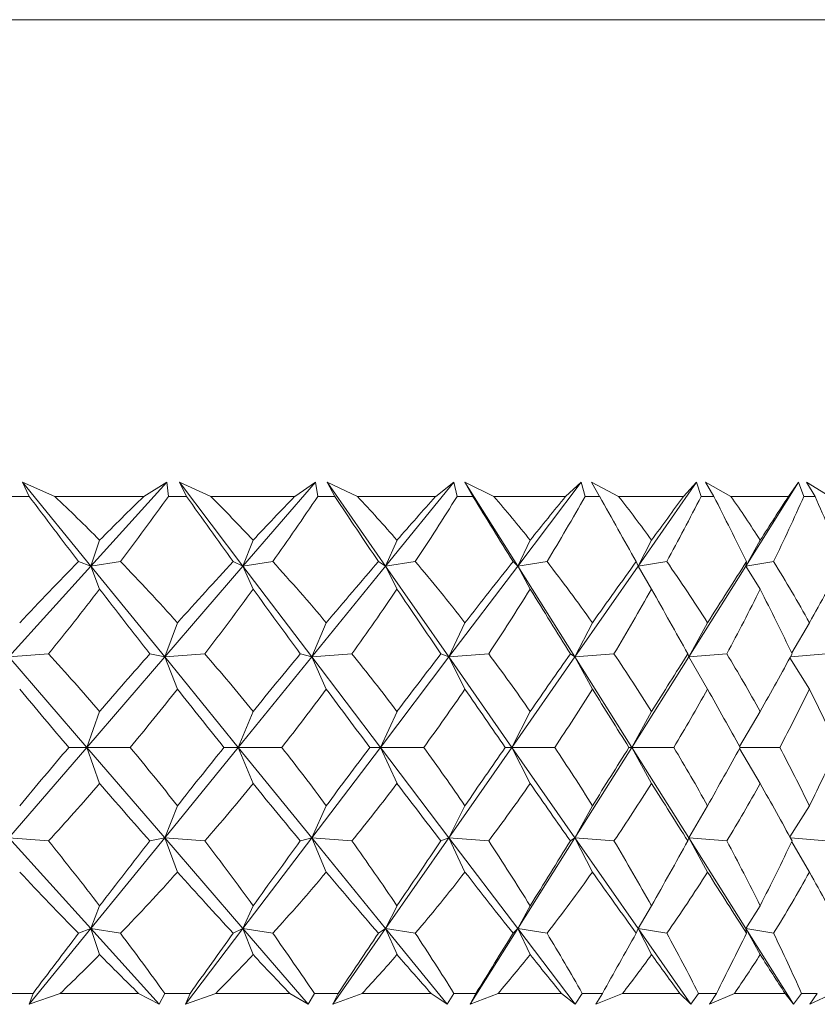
# Model space of a CAD drawing. Header units: inches. Extents: x -4.2 to 22.3, y -10.2 to 17.4.
# Tile 8 of 121: x -0.739 to -0.426, y -2.545 to -2.159. Entities that reach past the tile are written whole.
import ezdxf

# ---------------------------------------------------------------- set-up
doc = ezdxf.new("R2010")
doc.units = ezdxf.units.IN
doc.header["$MEASUREMENT"] = 0

msp = doc.modelspace()

# ---------------------------------------------------------------- linework, layer by layer
at = {"color": 7, "linetype": 'Continuous', "lineweight": 15}
for p, q in [((-1.35362, -2.15853), (-0.42112, -2.15853)), ((-0.72543, -2.34553), (-0.73807, -2.34002)), ((-0.73547, -2.34553), (-0.73807, -2.34002)), ((-0.7113, -2.37294), (-0.73807, -2.34002)), ((-0.7113, -2.37294), (-0.68153, -2.34002)), ((-0.69053, -2.34553), (-0.68153, -2.34002)), ((-0.68086, -2.34553), (-0.68153, -2.34002)), ((-0.66426, -2.34553), (-0.67656, -2.34002)), ((-0.67377, -2.34553), (-0.67656, -2.34002)), ((-0.65161, -2.37294), (-0.67656, -2.34002)), ((-0.65161, -2.37294), (-0.62323, -2.34002)), ((-0.63134, -2.34553), (-0.62323, -2.34002)), ((-0.62226, -2.34553), (-0.62323, -2.34002)), ((-0.60671, -2.34553), (-0.61857, -2.34002)), ((-0.61561, -2.34553), (-0.61857, -2.34002)), ((-0.59565, -2.37294), (-0.61857, -2.34002)), ((-0.59565, -2.37294), (-0.56887, -2.34002)), ((-0.57603, -2.34553), (-0.56887, -2.34002)), ((-0.56761, -2.34553), (-0.56887, -2.34002)), ((-0.55324, -2.34553), (-0.56456, -2.34002)), ((-0.56146, -2.34553), (-0.56456, -2.34002)), ((-0.54385, -2.37294), (-0.56456, -2.34002)), ((-0.54385, -2.37294), (-0.5189, -2.34002)), ((-0.52505, -2.34553), (-0.5189, -2.34002)), ((-0.51736, -2.34553), (-0.5189, -2.34002)), ((-0.50427, -2.34553), (-0.51496, -2.34002)), ((-0.51175, -2.34553), (-0.51496, -2.34002)), ((-0.49663, -2.37294), (-0.47371, -2.34002)), ((-0.4788, -2.34553), (-0.47371, -2.34002)), ((-0.4719, -2.34553), (-0.47371, -2.34002)), ((-0.46021, -2.34553), (-0.47019, -2.34002)), ((-0.46688, -2.34553), (-0.47019, -2.34002)), ((-0.45438, -2.37294), (-0.43367, -2.34002)), ((-0.43766, -2.34553), (-0.43367, -2.34002)), ((-0.43161, -2.34553), (-0.43367, -2.34002)), ((-0.4214, -2.34553), (-0.43059, -2.34002)), ((-0.42722, -2.34553), (-0.43059, -2.34002)), ((-0.73547, -2.34553), (-0.74294, -2.34553)), ((-0.69053, -2.34553), (-0.72543, -2.34553)), ((-0.67377, -2.34553), (-0.68086, -2.34553)), ((-0.63134, -2.34553), (-0.66426, -2.34553)), ((-0.61561, -2.34553), (-0.62226, -2.34553)), ((-0.57603, -2.34553), (-0.60671, -2.34553)), ((-0.56146, -2.34553), (-0.56761, -2.34553)), ((-0.52505, -2.34553), (-0.55324, -2.34553)), ((-0.51175, -2.34553), (-0.51736, -2.34553)), ((-0.4788, -2.34553), (-0.50427, -2.34553)), ((-0.46688, -2.34553), (-0.4719, -2.34553)), ((-0.43766, -2.34553), (-0.46021, -2.34553)), ((-0.42722, -2.34553), (-0.43161, -2.34553)), ((-0.7113, -2.37294), (-0.70785, -2.36274)), ((-0.65161, -2.37294), (-0.64765, -2.36274)), ((-0.59565, -2.37294), (-0.5912, -2.36274)), ((-0.54385, -2.37294), (-0.53896, -2.36274)), ((-0.49663, -2.37294), (-0.49134, -2.36274)), ((-0.45438, -2.37294), (-0.44872, -2.36274)), ((-0.7113, -2.37294), (-0.71611, -2.37112)), ((-0.7113, -2.37294), (-0.69965, -2.37112)), ((-0.65161, -2.37294), (-0.65545, -2.37112)), ((-0.65161, -2.37294), (-0.63992, -2.37112)), ((-0.59565, -2.37294), (-0.59848, -2.37112)), ((-0.59565, -2.37294), (-0.58401, -2.37112)), ((-0.54385, -2.37294), (-0.54565, -2.37112)), ((-0.54385, -2.37294), (-0.53235, -2.37112)), ((-0.49663, -2.37294), (-0.49739, -2.37112)), ((-0.49663, -2.37294), (-0.48538, -2.37112)), ((-0.45438, -2.37294), (-0.45409, -2.37112)), ((-0.45438, -2.37294), (-0.44345, -2.37112)), ((-0.7435, -2.40856), (-0.7113, -2.37294)), ((-0.7113, -2.37294), (-0.70785, -2.38191)), ((-0.68232, -2.40856), (-0.7113, -2.37294)), ((-0.68232, -2.40856), (-0.65161, -2.37294)), ((-0.65161, -2.37294), (-0.64765, -2.38191)), ((-0.62462, -2.40856), (-0.65161, -2.37294)), ((-0.62462, -2.40856), (-0.59565, -2.37294)), ((-0.59565, -2.37294), (-0.5912, -2.38191)), ((-0.57084, -2.40856), (-0.59565, -2.37294)), ((-0.57084, -2.40856), (-0.54385, -2.37294)), ((-0.54385, -2.37294), (-0.53896, -2.38191)), ((-0.52143, -2.40856), (-0.54385, -2.37294)), ((-0.52143, -2.40856), (-0.49663, -2.37294)), ((-0.49663, -2.37294), (-0.49134, -2.38191)), ((-0.47679, -2.40856), (-0.45438, -2.37294)), ((-0.45438, -2.37294), (-0.44872, -2.38191)), ((-0.68232, -2.40856), (-0.67731, -2.39514)), ((-0.62462, -2.40856), (-0.61893, -2.39514)), ((-0.57084, -2.40856), (-0.56453, -2.39514)), ((-0.52143, -2.40856), (-0.51455, -2.39514)), ((-0.47679, -2.40856), (-0.46938, -2.39514)), ((-0.43634, -2.40698), (-0.4294, -2.39514)), ((-0.7435, -2.40856), (-0.72787, -2.40733)), ((-0.71291, -2.44404), (-0.7435, -2.40856)), ((-0.71291, -2.44404), (-0.68232, -2.40856)), ((-0.68232, -2.40856), (-0.68816, -2.40733)), ((-0.68232, -2.40856), (-0.66657, -2.40733)), ((-0.68232, -2.40856), (-0.67731, -2.42115)), ((-0.65347, -2.44404), (-0.68232, -2.40856)), ((-0.65347, -2.44404), (-0.62462, -2.40856)), ((-0.62462, -2.40856), (-0.62911, -2.40733)), ((-0.62462, -2.40856), (-0.60887, -2.40733)), ((-0.62462, -2.40856), (-0.61893, -2.42115)), ((-0.59773, -2.44404), (-0.62462, -2.40856)), ((-0.59773, -2.44404), (-0.57084, -2.40856)), ((-0.57084, -2.40856), (-0.57397, -2.40733)), ((-0.57084, -2.40856), (-0.55523, -2.40733)), ((-0.57084, -2.40856), (-0.56453, -2.42115)), ((-0.54614, -2.44404), (-0.57084, -2.40856)), ((-0.54614, -2.44404), (-0.52143, -2.40856)), ((-0.52143, -2.40856), (-0.52316, -2.40733)), ((-0.52143, -2.40856), (-0.50609, -2.40733)), ((-0.52143, -2.40856), (-0.51455, -2.42115)), ((-0.49911, -2.44404), (-0.52143, -2.40856)), ((-0.49911, -2.44404), (-0.47679, -2.40856)), ((-0.47679, -2.40856), (-0.47711, -2.40733)), ((-0.47679, -2.40856), (-0.46183, -2.40733)), ((-0.47679, -2.40856), (-0.46938, -2.42115)), ((-0.43705, -2.40891), (-0.4294, -2.42115)), ((-0.43683, -2.40852), (-0.42281, -2.40733)), ((-0.71291, -2.44404), (-0.70785, -2.4299)), ((-0.65347, -2.44404), (-0.64765, -2.4299)), ((-0.59773, -2.44404), (-0.5912, -2.4299)), ((-0.54614, -2.44404), (-0.53896, -2.4299)), ((-0.49911, -2.44404), (-0.49134, -2.4299)), ((-0.45681, -2.44367), (-0.44872, -2.4299)), ((-0.7435, -2.47952), (-0.71291, -2.44404)), ((-0.71291, -2.44404), (-0.71995, -2.44404)), ((-0.71291, -2.44404), (-0.70785, -2.45818)), ((-0.68232, -2.47952), (-0.71291, -2.44404)), ((-0.71291, -2.44404), (-0.69586, -2.44404)), ((-0.68232, -2.47952), (-0.65347, -2.44404)), ((-0.65347, -2.44404), (-0.65908, -2.44404)), ((-0.65347, -2.44404), (-0.64765, -2.45818)), ((-0.62462, -2.47952), (-0.65347, -2.44404)), ((-0.65347, -2.44404), (-0.63636, -2.44404)), ((-0.62462, -2.47952), (-0.59773, -2.44404)), ((-0.59773, -2.44404), (-0.60187, -2.44404)), ((-0.59773, -2.44404), (-0.5912, -2.45818)), ((-0.57084, -2.47952), (-0.59773, -2.44404)), ((-0.59773, -2.44404), (-0.5807, -2.44404)), ((-0.57084, -2.47952), (-0.54614, -2.44404)), ((-0.54614, -2.44404), (-0.54877, -2.44404)), ((-0.54614, -2.44404), (-0.53896, -2.45818)), ((-0.52143, -2.47952), (-0.54614, -2.44404)), ((-0.54614, -2.44404), (-0.52932, -2.44404)), ((-0.52143, -2.47952), (-0.49911, -2.44404)), ((-0.49911, -2.44404), (-0.50022, -2.44404)), ((-0.49911, -2.44404), (-0.49134, -2.45818)), ((-0.47679, -2.47952), (-0.49911, -2.44404)), ((-0.49911, -2.44404), (-0.48264, -2.44404)), ((-0.45681, -2.44441), (-0.44872, -2.45818)), ((-0.4566, -2.44404), (-0.44104, -2.44404)), ((-0.68232, -2.47952), (-0.67731, -2.46693)), ((-0.62462, -2.47952), (-0.61893, -2.46693)), ((-0.57084, -2.47952), (-0.56453, -2.46693)), ((-0.52143, -2.47952), (-0.51455, -2.46693)), ((-0.47679, -2.47952), (-0.46938, -2.46693)), ((-0.43705, -2.47917), (-0.4294, -2.46693)), ((-0.7113, -2.51514), (-0.7435, -2.47952)), ((-0.7435, -2.47952), (-0.72787, -2.48074)), ((-0.7113, -2.51514), (-0.68232, -2.47952)), ((-0.68232, -2.47952), (-0.68816, -2.48074)), ((-0.68232, -2.47952), (-0.67731, -2.49293)), ((-0.65161, -2.51514), (-0.68232, -2.47952)), ((-0.68232, -2.47952), (-0.66657, -2.48074)), ((-0.65161, -2.51514), (-0.62462, -2.47952)), ((-0.62462, -2.47952), (-0.62911, -2.48074)), ((-0.62462, -2.47952), (-0.61893, -2.49293)), ((-0.59565, -2.51514), (-0.62462, -2.47952)), ((-0.62462, -2.47952), (-0.60887, -2.48074)), ((-0.59565, -2.51514), (-0.57084, -2.47952)), ((-0.57084, -2.47952), (-0.57397, -2.48074)), ((-0.57084, -2.47952), (-0.56453, -2.49293)), ((-0.54385, -2.51514), (-0.57084, -2.47952)), ((-0.57084, -2.47952), (-0.55523, -2.48074)), ((-0.54385, -2.51514), (-0.52143, -2.47952)), ((-0.52143, -2.47952), (-0.52316, -2.48074)), ((-0.52143, -2.47952), (-0.51455, -2.49293)), ((-0.49663, -2.51514), (-0.52143, -2.47952)), ((-0.52143, -2.47952), (-0.50609, -2.48074)), ((-0.47679, -2.47952), (-0.47711, -2.48074)), ((-0.47679, -2.47952), (-0.46938, -2.49293)), ((-0.45438, -2.51514), (-0.47679, -2.47952)), ((-0.47679, -2.47952), (-0.46183, -2.48074)), ((-0.43683, -2.47955), (-0.42281, -2.48074)), ((-0.43634, -2.48109), (-0.4294, -2.49293)), ((-0.7113, -2.51514), (-0.70785, -2.50616)), ((-0.65161, -2.51514), (-0.64765, -2.50616)), ((-0.59565, -2.51514), (-0.5912, -2.50616)), ((-0.54385, -2.51514), (-0.53896, -2.50616)), ((-0.49663, -2.51514), (-0.49134, -2.50616)), ((-0.45438, -2.51514), (-0.44872, -2.50616)), ((-0.73543, -2.54482), (-0.7113, -2.51514)), ((-0.7113, -2.51514), (-0.71611, -2.51696)), ((-0.7113, -2.51514), (-0.70785, -2.52534)), ((-0.68446, -2.54482), (-0.7113, -2.51514)), ((-0.7113, -2.51514), (-0.69965, -2.51696)), ((-0.6741, -2.54482), (-0.65161, -2.51514)), ((-0.65161, -2.51514), (-0.65545, -2.51696)), ((-0.65161, -2.51514), (-0.64765, -2.52534)), ((-0.62602, -2.54482), (-0.65161, -2.51514)), ((-0.65161, -2.51514), (-0.63992, -2.51696)), ((-0.61631, -2.54482), (-0.59565, -2.51514)), ((-0.59565, -2.51514), (-0.59848, -2.51696)), ((-0.59565, -2.51514), (-0.5912, -2.52534)), ((-0.57151, -2.54482), (-0.59565, -2.51514)), ((-0.59565, -2.51514), (-0.58401, -2.51696)), ((-0.56252, -2.54482), (-0.54385, -2.51514)), ((-0.54385, -2.51514), (-0.54565, -2.51696)), ((-0.54385, -2.51514), (-0.53896, -2.52534)), ((-0.52135, -2.54482), (-0.54385, -2.51514)), ((-0.54385, -2.51514), (-0.53235, -2.51696)), ((-0.49663, -2.51514), (-0.49739, -2.51696)), ((-0.49663, -2.51514), (-0.49134, -2.52534)), ((-0.47596, -2.54482), (-0.49663, -2.51514)), ((-0.49663, -2.51514), (-0.48538, -2.51696)), ((-0.45438, -2.51514), (-0.45409, -2.51696)), ((-0.45438, -2.51514), (-0.44872, -2.52534)), ((-0.4357, -2.54482), (-0.45438, -2.51514)), ((-0.45438, -2.51514), (-0.44345, -2.51696)), ((-0.73395, -2.54053), (-0.74447, -2.54053)), ((-0.73395, -2.54053), (-0.73543, -2.54482)), ((-0.72331, -2.54053), (-0.73543, -2.54482)), ((-0.69258, -2.54053), (-0.72331, -2.54053)), ((-0.69258, -2.54053), (-0.68446, -2.54482)), ((-0.68231, -2.54053), (-0.68446, -2.54482)), ((-0.67234, -2.54053), (-0.68231, -2.54053)), ((-0.67234, -2.54053), (-0.6741, -2.54482)), ((-0.66226, -2.54053), (-0.6741, -2.54482)), ((-0.63327, -2.54053), (-0.66226, -2.54053)), ((-0.63327, -2.54053), (-0.62602, -2.54482)), ((-0.62362, -2.54053), (-0.62602, -2.54482)), ((-0.61427, -2.54053), (-0.62362, -2.54053)), ((-0.61427, -2.54053), (-0.61631, -2.54482)), ((-0.60484, -2.54053), (-0.61631, -2.54482)), ((-0.57783, -2.54053), (-0.60484, -2.54053)), ((-0.57783, -2.54053), (-0.57151, -2.54482)), ((-0.56887, -2.54053), (-0.57151, -2.54482)), ((-0.56022, -2.54053), (-0.56887, -2.54053)), ((-0.56022, -2.54053), (-0.56252, -2.54482)), ((-0.55151, -2.54053), (-0.56252, -2.54482)), ((-0.52669, -2.54053), (-0.55151, -2.54053)), ((-0.52669, -2.54053), (-0.52135, -2.54482)), ((-0.51851, -2.54053), (-0.52135, -2.54482)), ((-0.51062, -2.54053), (-0.51851, -2.54053)), ((-0.51062, -2.54053), (-0.51316, -2.54482)), ((-0.50271, -2.54053), (-0.51316, -2.54482)), ((-0.48028, -2.54053), (-0.50271, -2.54053)), ((-0.48028, -2.54053), (-0.47596, -2.54482)), ((-0.47293, -2.54053), (-0.47596, -2.54482)), ((-0.46587, -2.54053), (-0.47293, -2.54053)), ((-0.46587, -2.54053), (-0.46863, -2.54482)), ((-0.45881, -2.54053), (-0.46863, -2.54482)), ((-0.43896, -2.54053), (-0.45881, -2.54053)), ((-0.43896, -2.54053), (-0.4357, -2.54482)), ((-0.43251, -2.54053), (-0.4357, -2.54482)), ((-0.42633, -2.54053), (-0.43251, -2.54053)), ((-0.42633, -2.54053), (-0.42929, -2.54482)), ((-0.42019, -2.54053), (-0.42929, -2.54482))]:
    msp.add_line(p, q, dxfattribs=at)
for centre, major_axis, ratio, start_param, end_param in [((-1.11316, -1.32681), (-0.77451, 1.38108), 0.145055, 2.315587, 2.343252), ((-1.11316, -3.56127), (0.00667, 1.38564), 0.577332, 5.760244, 5.785547), ((-1.11316, -3.56127), (0.73858, 1.37578), 0.223447, 0.619803, 0.645105), ((-1.11316, -1.32681), (0.20255, 1.38098), 0.560422, 3.940778, 3.968443), ((-1.11316, -1.32681), (-0.78645, 1.38313), 0.106006, 2.336553, 2.364218), ((-1.11316, -3.56127), (0.11332, 1.38412), 0.572156, 5.804274, 5.829576), ((-1.11316, -3.56127), (0.75863, 1.37858), 0.184206, 0.60144, 0.626743), ((-1.11316, -1.32681), (0.10031, 1.38445), 0.573288, 3.900277, 3.927942), ((-1.11316, -1.32681), (-0.7946, 1.38462), 0.067046, 2.358299, 2.385964), ((-1.11316, -3.56127), (0.21468, 1.38045), 0.558266, 5.844067, 5.869369), ((-1.11316, -3.56127), (0.77451, 1.38108), 0.145055, 0.581586, 0.606888), ((-1.11316, -1.32681), (-0.00667, 1.38564), 0.577332, 3.855986, 3.883651), ((-1.11316, -1.32681), (-0.79905, 1.38546), 0.028148, 2.380523, 2.408188), ((-1.11316, -3.56127), (0.30723, 1.37579), 0.536896, 5.87679, 5.902093), ((-1.11316, -3.56127), (0.78645, 1.38313), 0.106006, 0.56062, 0.585922), ((-1.11316, -1.32681), (-0.11332, 1.38412), 0.572156, 3.811956, 3.839621), ((-1.11316, -1.32681), (-0.79986, 1.38561), 0.010722, 3.852575, 3.880241), ((-1.11316, -3.56127), (0.38934, 1.37136), 0.509614, 5.901153, 5.926455), ((-1.11316, -3.56127), (0.7946, 1.38462), 0.067046, 0.538874, 0.564177), ((-1.11316, -1.32681), (-0.21468, 1.38045), 0.558266, 3.772163, 3.799828), ((-1.11316, -1.32681), (-0.79704, 1.38508), 0.049602, 3.830229, 3.857894), ((-1.11316, -3.56127), (0.46093, 1.36801), 0.477967, 5.917139, 5.942441), ((-1.11316, -3.56127), (0.79905, 1.38546), 0.028148, 0.51665, 0.541953), ((-1.11316, -1.32681), (-0.30723, 1.37579), 0.536896, 3.73944, 3.767105), ((-1.11316, -1.32681), (-0.79056, 1.38387), 0.08853, 3.808233, 3.835898), ((-1.11316, -3.56127), (0.73858, 1.37578), 0.223447, 0.657038, 0.689985), ((-1.11316, -3.56127), (0.00667, 1.38564), 0.577332, 5.715364, 5.748312), ((-1.11316, -3.56127), (0.75863, 1.37858), 0.184206, 0.638675, 0.671623), ((-1.11316, -3.56127), (0.11332, 1.38412), 0.572156, 5.759394, 5.792341), ((-1.11316, -3.56127), (0.77451, 1.38108), 0.145055, 0.618821, 0.651768), ((-1.11316, -3.56127), (0.21468, 1.38045), 0.558266, 5.799187, 5.832134), ((-1.11316, -3.56127), (0.78645, 1.38313), 0.106006, 0.597855, 0.630802), ((-1.11316, -3.56127), (0.30723, 1.37579), 0.536896, 5.831911, 5.864858), ((-1.11316, -3.56127), (0.7946, 1.38462), 0.067046, 0.576109, 0.609057), ((-1.11316, -3.56127), (0.38934, 1.37136), 0.509614, 5.856273, 5.88922), ((-1.11316, -3.56127), (0.79905, 1.38546), 0.028148, 0.553885, 0.586832), ((-1.11316, -3.56127), (0.46093, 1.36801), 0.477967, 5.872259, 5.905206), ((-1.11316, -3.56127), (0.79986, 1.38561), 0.010722, 5.718775, 5.751722), ((-1.11316, -1.32681), (0.20255, 1.38098), 0.560422, 3.900054, 3.928846), ((-1.11316, -1.32681), (-0.77451, 1.38108), 0.145055, 2.355185, 2.383977), ((-1.11316, -1.32681), (0.10031, 1.38445), 0.573288, 3.859552, 3.888344), ((-1.11316, -1.32681), (-0.78645, 1.38313), 0.106006, 2.376151, 2.404943), ((-1.11316, -1.32681), (-0.00667, 1.38564), 0.577332, 3.815261, 3.844053), ((-1.11316, -1.32681), (-0.7946, 1.38462), 0.067046, 2.397896, 2.426689), ((-1.11316, -1.32681), (-0.11332, 1.38412), 0.572156, 3.771232, 3.800024), ((-1.11316, -1.32681), (-0.79905, 1.38546), 0.028148, 2.42012, 2.448913), ((-1.11316, -1.32681), (-0.21468, 1.38045), 0.558266, 3.731439, 3.760231), ((-1.11316, -1.32681), (-0.79986, 1.38561), 0.010722, 3.811851, 3.840643), ((-1.11316, -1.32681), (-0.30723, 1.37579), 0.536896, 3.698715, 3.727507), ((-1.11316, -1.32681), (-0.79704, 1.38508), 0.049602, 3.789504, 3.818296), ((-1.11316, -3.56127), (-0.10031, 1.38445), 0.573288, 5.626193, 5.654986), ((-1.11316, -3.56127), (0.75863, 1.37858), 0.184206, 0.68771, 0.716503), ((-1.11316, -3.56127), (0.00667, 1.38564), 0.577332, 5.670485, 5.699277), ((-1.11316, -3.56127), (0.77451, 1.38108), 0.145055, 0.667856, 0.696648), ((-1.11316, -3.56127), (0.11332, 1.38412), 0.572156, 5.714514, 5.743306), ((-1.11316, -3.56127), (0.78645, 1.38313), 0.106006, 0.64689, 0.675682), ((-1.11316, -3.56127), (0.21468, 1.38045), 0.558266, 5.754307, 5.783099), ((-1.11316, -3.56127), (0.7946, 1.38462), 0.067046, 0.625144, 0.653936), ((-1.11316, -3.56127), (0.30723, 1.37579), 0.536896, 5.787031, 5.815823), ((-1.11316, -3.56127), (0.79905, 1.38546), 0.028148, 0.60292, 0.631712), ((-1.11316, -3.56127), (0.38934, 1.37136), 0.509614, 5.811393, 5.840185), ((-1.11316, -3.56127), (0.79986, 1.38561), 0.010722, 5.673895, 5.702687), ((-1.11316, -1.32681), (-0.75863, 1.37858), 0.184206, 2.38021, 2.407627), ((-1.11316, -1.32681), (0.10031, 1.38445), 0.573288, 3.816047, 3.843464), ((-1.11316, -1.32681), (-0.77451, 1.38108), 0.145055, 2.400064, 2.427481), ((-1.11316, -1.32681), (-0.00667, 1.38564), 0.577332, 3.771756, 3.799173), ((-1.11316, -1.32681), (-0.78645, 1.38313), 0.106006, 2.421031, 2.448448), ((-1.11316, -1.32681), (-0.11332, 1.38412), 0.572156, 3.727727, 3.755144), ((-1.11316, -1.32681), (-0.7946, 1.38462), 0.067046, 2.442776, 2.470193), ((-1.11316, -1.32681), (-0.21468, 1.38045), 0.558266, 3.687934, 3.715351), ((-1.11316, -1.32681), (-0.79905, 1.38546), 0.028148, 2.465, 2.492417), ((-1.11316, -1.32681), (-0.30723, 1.37579), 0.536896, 3.65521, 3.682627), ((-1.11316, -1.32681), (-0.79986, 1.38561), 0.010722, 3.768346, 3.795763), ((-1.11316, -1.32681), (-0.38934, 1.37136), 0.509614, 3.630848, 3.658265), ((-1.11316, -1.32681), (-0.79704, 1.38508), 0.049602, 3.745999, 3.773416), ((-1.11316, -3.56127), (0.75863, 1.37858), 0.184206, 0.733966, 0.761383), ((-1.11316, -3.56127), (-0.10031, 1.38445), 0.573288, 5.581314, 5.608731), ((-1.11316, -3.56127), (0.77451, 1.38108), 0.145055, 0.714111, 0.741528), ((-1.11316, -3.56127), (0.00667, 1.38564), 0.577332, 5.625605, 5.653022), ((-1.11316, -3.56127), (0.78645, 1.38313), 0.106006, 0.693145, 0.720562), ((-1.11316, -3.56127), (0.11332, 1.38412), 0.572156, 5.669634, 5.697051), ((-1.11316, -3.56127), (0.7946, 1.38462), 0.067046, 0.671399, 0.698816), ((-1.11316, -3.56127), (0.21468, 1.38045), 0.558266, 5.709427, 5.736844), ((-1.11316, -3.56127), (0.79905, 1.38546), 0.028148, 0.649175, 0.676592), ((-1.11316, -3.56127), (0.30723, 1.37579), 0.536896, 5.742151, 5.769568), ((-1.11316, -3.56127), (0.79986, 1.38561), 0.010722, 5.629015, 5.656432), ((-1.11316, -3.56127), (0.38934, 1.37136), 0.509614, 5.766513, 5.79393), ((-1.11316, -3.56127), (0.79704, 1.38508), 0.049602, 5.651362, 5.678779), ((-1.11316, -1.32681), (0.10031, 1.38445), 0.573288, 3.769792, 3.798585), ((-1.11316, -1.32681), (-0.75863, 1.37858), 0.184206, 2.42509, 2.453882), ((-1.11316, -1.32681), (-0.00667, 1.38564), 0.577332, 3.725501, 3.754293), ((-1.11316, -1.32681), (-0.77451, 1.38108), 0.145055, 2.444944, 2.473737), ((-1.11316, -1.32681), (-0.11332, 1.38412), 0.572156, 3.681472, 3.710264), ((-1.11316, -1.32681), (-0.78645, 1.38313), 0.106006, 2.465911, 2.494703), ((-1.11316, -1.32681), (-0.21468, 1.38045), 0.558266, 3.641679, 3.670471), ((-1.11316, -1.32681), (-0.7946, 1.38462), 0.067046, 2.487656, 2.516448), ((-1.11316, -1.32681), (-0.30723, 1.37579), 0.536896, 3.608955, 3.637747), ((-1.11316, -1.32681), (-0.79905, 1.38546), 0.028148, 2.50988, 2.538672), ((-1.11316, -1.32681), (-0.38934, 1.37136), 0.509614, 3.584593, 3.613385), ((-1.11316, -1.32681), (-0.79986, 1.38561), 0.010722, 3.722091, 3.750883), ((-1.11316, -3.56127), (-0.20255, 1.38098), 0.560422, 5.495932, 5.524724), ((-1.11316, -3.56127), (0.77451, 1.38108), 0.145055, 0.757616, 0.786408), ((-1.11316, -3.56127), (-0.10031, 1.38445), 0.573288, 5.536434, 5.565226), ((-1.11316, -3.56127), (0.78645, 1.38313), 0.106006, 0.73665, 0.765442), ((-1.11316, -3.56127), (0.00667, 1.38564), 0.577332, 5.580725, 5.609517), ((-1.11316, -3.56127), (0.7946, 1.38462), 0.067046, 0.714904, 0.743696), ((-1.11316, -3.56127), (0.11332, 1.38412), 0.572156, 5.624754, 5.653546), ((-1.11316, -3.56127), (0.79905, 1.38546), 0.028148, 0.69268, 0.721472), ((-1.11316, -3.56127), (0.21468, 1.38045), 0.558266, 5.664547, 5.693339), ((-1.11316, -3.56127), (0.79986, 1.38561), 0.010722, 5.584135, 5.612927), ((-1.11316, -3.56127), (0.30723, 1.37579), 0.536896, 5.697271, 5.726063), ((-1.11316, -3.56127), (0.79704, 1.38508), 0.049602, 5.606482, 5.635274), ((-1.11316, -1.32681), (-0.73858, 1.37578), 0.223447, 2.451607, 2.484555), ((-1.11316, -1.32681), (-0.00667, 1.38564), 0.577332, 3.676466, 3.709414), ((-1.11316, -1.32681), (-0.75863, 1.37858), 0.184206, 2.46997, 2.502917), ((-1.11316, -1.32681), (-0.11332, 1.38412), 0.572156, 3.632437, 3.665384), ((-1.11316, -1.32681), (-0.77451, 1.38108), 0.145055, 2.489824, 2.522772), ((-1.11316, -1.32681), (-0.21468, 1.38045), 0.558266, 3.592644, 3.625591), ((-1.11316, -1.32681), (-0.78645, 1.38313), 0.106006, 2.510791, 2.543738), ((-1.11316, -1.32681), (-0.30723, 1.37579), 0.536896, 3.55992, 3.592867), ((-1.11316, -1.32681), (-0.7946, 1.38462), 0.067046, 2.532536, 2.565483), ((-1.11316, -1.32681), (-0.38934, 1.37136), 0.509614, 3.535558, 3.568505), ((-1.11316, -1.32681), (-0.79905, 1.38546), 0.028148, 2.55476, 2.587708), ((-1.11316, -1.32681), (-0.46093, 1.36801), 0.477967, 3.519572, 3.552519), ((-1.11316, -1.32681), (-0.79986, 1.38561), 0.010722, 3.673056, 3.706003), ((-1.11316, -3.56127), (0.77451, 1.38108), 0.145055, 0.798341, 0.823857), ((-1.11316, -3.56127), (-0.20255, 1.38098), 0.560422, 5.458483, 5.484), ((-1.11316, -3.56127), (0.78645, 1.38313), 0.106006, 0.777374, 0.80289), ((-1.11316, -3.56127), (-0.10031, 1.38445), 0.573288, 5.498985, 5.524501), ((-1.11316, -3.56127), (0.7946, 1.38462), 0.067046, 0.755629, 0.781145), ((-1.11316, -3.56127), (0.00667, 1.38564), 0.577332, 5.543276, 5.568792), ((-1.11316, -3.56127), (0.79905, 1.38546), 0.028148, 0.733405, 0.758921), ((-1.11316, -3.56127), (0.11332, 1.38412), 0.572156, 5.587305, 5.612822), ((-1.11316, -3.56127), (0.79986, 1.38561), 0.010722, 5.546686, 5.572202), ((-1.11316, -3.56127), (0.21468, 1.38045), 0.558266, 5.627098, 5.652615), ((-1.11316, -3.56127), (0.79704, 1.38508), 0.049602, 5.569033, 5.594549), ((-1.11316, -3.56127), (0.30723, 1.37579), 0.536896, 5.659822, 5.685338), ((-1.11316, -1.32681), (-0.00667, 1.38564), 0.577332, 3.642255, 3.664534), ((-1.11316, -1.32681), (-0.73858, 1.37578), 0.223447, 2.496487, 2.518766), ((-1.11316, -1.32681), (-0.11332, 1.38412), 0.572156, 3.598226, 3.620504), ((-1.11316, -1.32681), (-0.75863, 1.37858), 0.184206, 2.51485, 2.537128), ((-1.11316, -1.32681), (-0.21468, 1.38045), 0.558266, 3.558433, 3.580711), ((-1.11316, -1.32681), (-0.77451, 1.38108), 0.145055, 2.534704, 2.556983), ((-1.11316, -1.32681), (-0.30723, 1.37579), 0.536896, 3.525709, 3.547988), ((-1.11316, -1.32681), (-0.78645, 1.38313), 0.106006, 2.555671, 2.577949), ((-1.11316, -1.32681), (-0.38934, 1.37136), 0.509614, 3.501346, 3.523625), ((-1.11316, -1.32681), (-0.7946, 1.38462), 0.067046, 2.577416, 2.599695), ((-1.11316, -1.32681), (-0.46093, 1.36801), 0.477967, 3.485361, 3.507639), ((-1.11316, -1.32681), (-0.79905, 1.38546), 0.028148, 2.59964, 2.621919)]:
    msp.add_ellipse(centre, major_axis=major_axis, ratio=ratio, start_param=start_param, end_param=end_param, dxfattribs=at)

doc.saveas('drawing.dxf')
